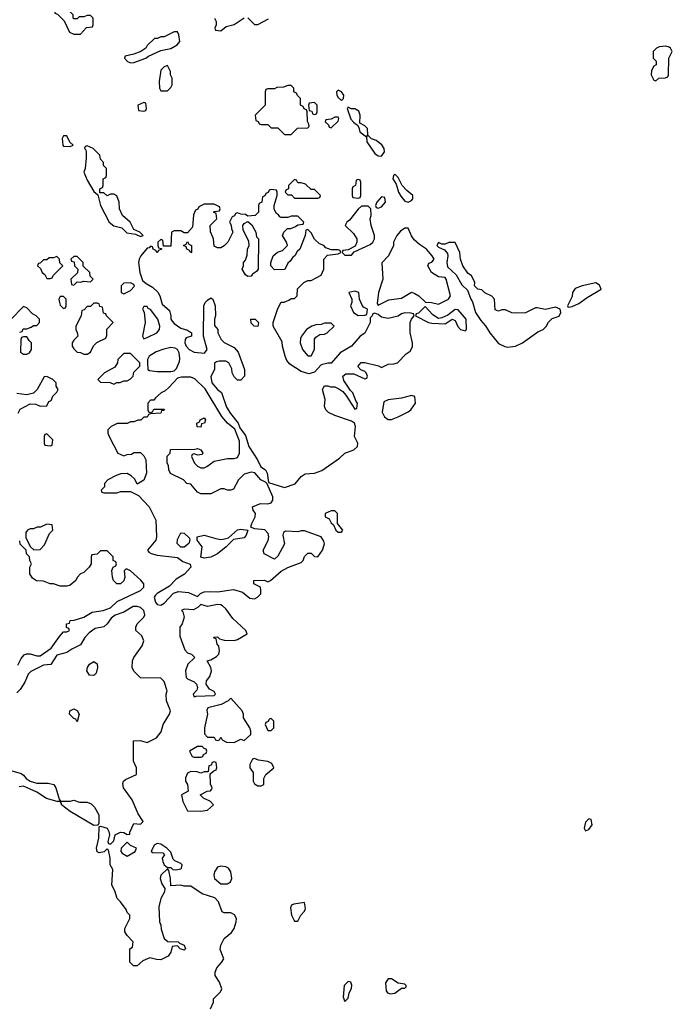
# Model space of a CAD drawing. Header units: inches. Extents: x 2601682 to 2755810, y 449311 to 584050.
# Tile 136 of 256: x 2661487 to 2665388, y 491458 to 497340. Entities that reach past the tile are written whole.
import ezdxf

# ---------------------------------------------------------------- set-up
doc = ezdxf.new("R2010")
doc.units = ezdxf.units.IN
doc.header["$MEASUREMENT"] = 0
doc.layers.add('C6469', color=7, linetype='Continuous')

msp = doc.modelspace()

# ---------------------------------------------------------------- linework, layer by layer
at = {"layer": 'C6469', "color": 2, "elevation": 18}
for points in [[(2661770, 497446), (2661730, 497446), (2661694, 497410), (2661698, 497378), (2661712.7, 497372.7), (2661752.7, 497332.7), (2661785.4, 497265.4), (2661810, 497254), (2661850, 497254), (2661887.3, 497292.7), (2661922, 497298), (2661926, 497310), (2661926, 497350), (2661910, 497366), (2661890, 497366), (2661870, 497358), (2661843.6, 497356.4), (2661830, 497346), (2661810, 497346), (2661806, 497350), (2661806, 497370), (2661786, 497390), (2661786, 497410)], [(2662430, 497268), (2662410, 497268), (2662350, 497238), (2662330, 497238), (2662311.6, 497228.4), (2662292.7, 497227.3), (2662250, 497186), (2662242, 497170), (2662210.8, 497149.2), (2662170, 497134), (2662118, 497122), (2662114, 497110), (2662132, 497090), (2662150, 497082.8), (2662170, 497084), (2662242, 497110), (2662258, 497122), (2662330, 497156), (2662391.3, 497168.7), (2662429, 497190), (2662445.2, 497210), (2662439, 497250)], [(2665350, 497182), (2665310, 497178), (2665294, 497170), (2665274, 497150), (2665274, 497110), (2665291.6, 497091.6), (2665292, 497070), (2665278, 497062), (2665263.6, 497036.4), (2665262, 497010), (2665278, 496978), (2665290, 496974), (2665308.4, 496991.6), (2665347.3, 496992.7), (2665362, 496998), (2665366, 497010), (2665368, 497110), (2665388, 497150), (2665378, 497170), (2665370, 497175.3)], [(2662370, 497066), (2662350, 497058), (2662330, 497038), (2662321, 496970), (2662322, 496930), (2662330, 496914), (2662370, 496914), (2662390, 496934), (2662398, 496950), (2662398, 496990), (2662388, 497010), (2662388, 497030)], [(2663110, 496946), (2663090, 496946), (2663063.6, 496936.4), (2663024.7, 496935.3), (2663010, 496926), (2662970, 496926), (2662958, 496922), (2662954, 496910), (2662954, 496830), (2662894, 496770), (2662898, 496738), (2662912.7, 496732.7), (2662918, 496718), (2662930, 496714), (2662970, 496714), (2662990, 496694), (2663030, 496694), (2663070, 496654), (2663110, 496654), (2663148.4, 496691.6), (2663210, 496694), (2663218, 496702), (2663216.4, 496716.4), (2663207.3, 496732.7), (2663206, 496790), (2663202, 496802), (2663187.3, 496807.3), (2663182, 496822), (2663166, 496830), (2663166, 496870), (2663147.3, 496887.3), (2663142, 496902), (2663126, 496910), (2663126, 496930)], [(2663390, 496919), (2663381, 496910), (2663382, 496890), (2663390, 496876), (2663410, 496858), (2663422, 496870), (2663424, 496890), (2663410, 496908.7)], [(2662230, 496846), (2662194, 496830), (2662198, 496798), (2662230, 496794), (2662242, 496798), (2662246, 496810), (2662242, 496842)], [(2663250, 496846), (2663218, 496842), (2663214, 496830), (2663218, 496798), (2663232.7, 496792.7), (2663238, 496778), (2663250, 496774), (2663262, 496778), (2663266, 496790), (2663266, 496830)], [(2663450, 496818), (2663444.7, 496810), (2663466.4, 496746.4), (2663484.9, 496724.9), (2663506, 496710), (2663515.3, 496695.3), (2663521, 496670), (2663559.8, 496639.8), (2663562, 496610), (2663610, 496541), (2663630, 496526.8), (2663650, 496524.7), (2663668.7, 496550), (2663665.2, 496570), (2663651.7, 496591.7), (2663618.7, 496618.7), (2663589.2, 496629.2), (2663570, 496648), (2663562, 496642), (2663568, 496652), (2663565.2, 496690), (2663550, 496705.2), (2663520.9, 496720.9), (2663522.9, 496770), (2663514.3, 496794.3), (2663490, 496806.6), (2663468.4, 496808.4)], [(2663390, 496758), (2663370, 496758), (2663350, 496746), (2663318, 496742), (2663314, 496730), (2663332.7, 496712.7), (2663338, 496698), (2663350, 496694), (2663390, 496734), (2663395.3, 496750)], [(2661770, 496646), (2661750, 496646), (2661742, 496630), (2661744.7, 496590), (2661750, 496584.7), (2661790, 496582), (2661806, 496590), (2661788, 496608)], [(2661890, 496586), (2661878, 496582), (2661874, 496570), (2661882, 496562), (2661884.7, 496550), (2661885.4, 496514.6), (2661878, 496450), (2661871.3, 496430), (2661890, 496382), (2661930, 496314), (2661954, 496294), (2661971, 496230), (2662022, 496130), (2662050, 496107.7), (2662097.3, 496097.3), (2662127.1, 496067.1), (2662179.6, 496059.6), (2662210, 496044.7), (2662226, 496050), (2662206, 496070), (2662170, 496086), (2662148, 496130), (2662102, 496170), (2662084, 496210), (2662082, 496250), (2662068.4, 496288.4), (2662050, 496298), (2662030, 496298), (2662010, 496288), (2661990, 496306), (2661966, 496306), (2661966, 496330), (2661982, 496338), (2661986, 496350), (2661986, 496390), (2662002, 496398), (2662006, 496410), (2662006, 496450), (2661988.4, 496468.4), (2661987.3, 496487.3), (2661970, 496506), (2661966, 496530), (2661926, 496570)], [(2663730, 496418), (2663722, 496410), (2663718, 496390), (2663737.3, 496357.3), (2663750.8, 496310), (2663765.5, 496285.5), (2663790, 496256.3), (2663810, 496250.6), (2663830, 496260.7), (2663837, 496270), (2663837.2, 496290), (2663800.5, 496320.5), (2663774, 496350), (2663750, 496398)], [(2663130, 496386), (2663094, 496350), (2663094, 496330), (2663078, 496322), (2663074, 496310), (2663090, 496294), (2663112.7, 496292.7), (2663130, 496274), (2663270, 496274), (2663282, 496278), (2663286, 496290), (2663250, 496326), (2663230, 496326), (2663196.4, 496356.4), (2663170, 496366), (2663150, 496366), (2663142, 496382)], [(2663510, 496386), (2663498, 496382), (2663494, 496350), (2663478, 496342), (2663474, 496330), (2663474, 496290), (2663478, 496278), (2663510, 496274), (2663522, 496278), (2663526, 496290), (2663526, 496370), (2663522, 496382)], [(2662990, 496326), (2662978, 496322), (2662972.7, 496307.3), (2662958, 496302), (2662952.7, 496287.3), (2662938, 496282), (2662934, 496250), (2662918, 496242), (2662914, 496230), (2662914, 496190), (2662894, 496170), (2662850, 496166), (2662836.4, 496176.4), (2662810, 496178), (2662790, 496186), (2662778, 496182), (2662772, 496168), (2662758, 496162), (2662742, 496130), (2662751.6, 496111.6), (2662752.7, 496092.7), (2662762, 496070), (2662732, 496010), (2662710, 495988), (2662690, 495978), (2662670, 495978), (2662650, 495986), (2662646, 496030), (2662627.3, 496072.7), (2662626, 496110), (2662666, 496150), (2662662, 496182), (2662646, 496190), (2662650, 496194), (2662682, 496198), (2662686, 496210), (2662682, 496222), (2662650, 496238), (2662590, 496238), (2662558, 496222), (2662552, 496208), (2662538, 496202), (2662525.4, 496174.6), (2662519.6, 496100.4), (2662490, 496066), (2662470, 496066), (2662450, 496078), (2662410, 496078), (2662394, 496070), (2662390, 495986), (2662346, 495986), (2662342, 496022), (2662330, 496026), (2662314, 496010), (2662314, 495990), (2662318, 495978), (2662334, 495974), (2662334, 495970), (2662318, 495962), (2662310, 495948), (2662302, 495962), (2662286, 495970), (2662282, 495982), (2662270, 495986), (2662262, 495978), (2662250, 495975.3), (2662210.8, 495930), (2662200.7, 495910), (2662197.3, 495890), (2662205.5, 495830), (2662221.6, 495781.6), (2662243.4, 495763.4), (2662282, 495742), (2662312.3, 495712.3), (2662324.9, 495690), (2662339.9, 495639.9), (2662382, 495602), (2662390.8, 495570), (2662391, 495550), (2662398, 495538), (2662410, 495524.7), (2662450, 495498), (2662490, 495484.7), (2662514, 495470), (2662514, 495450), (2662481.4, 495438.6), (2662476, 495430), (2662474, 495410), (2662482, 495390), (2662500.5, 495370), (2662530, 495353), (2662592.9, 495347.1), (2662608.7, 495370), (2662586, 495450), (2662588.7, 495630), (2662595.3, 495650), (2662610, 495664.7), (2662630, 495678), (2662642, 495670), (2662656, 495630), (2662658, 495570), (2662652, 495550), (2662652.7, 495512.7), (2662672, 495490), (2662672, 495470), (2662692, 495430), (2662710, 495412), (2662770, 495381), (2662793.2, 495353.2), (2662831.3, 495250), (2662832, 495210), (2662810, 495186), (2662790, 495186), (2662770, 495206), (2662758, 495230), (2662754.6, 495254.6), (2662738, 495290), (2662720.4, 495300.4), (2662679.6, 495300.4), (2662663.6, 495296.4), (2662652.7, 495287.3), (2662651.3, 495250), (2662630.7, 495209.3), (2662636.3, 495170), (2662670, 495130.8), (2662693.2, 495113.2), (2662724.2, 495024.2), (2662747, 494987), (2662794, 494930), (2662802.5, 494902.5), (2662836.7, 494856.7), (2662857, 494790), (2662908.4, 494710), (2662927.7, 494667.7), (2662957.3, 494650), (2662965.5, 494630), (2662974.4, 494574.4), (2663070, 494546), (2663133.3, 494566.7), (2663170, 494611.3), (2663192.7, 494627.3), (2663250, 494631.6), (2663293.5, 494646.5), (2663398.6, 494721.4), (2663430, 494750.5), (2663484, 494770), (2663506.6, 494790), (2663509.2, 494810), (2663489.4, 494850), (2663494, 494910), (2663489, 494929), (2663470, 494942), (2663370, 494975.3), (2663334, 494994), (2663318, 495010), (2663308.7, 495030), (2663314, 495070), (2663298, 495130), (2663300.4, 495139.6), (2663308.4, 495151.6), (2663328.4, 495151.6), (2663346, 495146), (2663370, 495146), (2663395.3, 495135.3), (2663418.8, 495118.8), (2663436.9, 495096.9), (2663490, 495014), (2663502, 495018), (2663506, 495050), (2663498, 495058), (2663478, 495110), (2663464, 495124), (2663424.7, 495184.7), (2663418, 495210), (2663436.4, 495223.6), (2663483.6, 495223.6), (2663550, 495194), (2663562, 495198), (2663566, 495210), (2663558, 495230), (2663550, 495238), (2663527.3, 495247.3), (2663508.4, 495268.4), (2663528.9, 495291.1), (2663550, 495291.3), (2663631.1, 495271.1), (2663650, 495262), (2663690, 495282), (2663723.6, 495283.6), (2663746, 495290), (2663796.4, 495343.6), (2663820.4, 495359.6), (2663834.6, 495385.4), (2663835.3, 495410), (2663822, 495470), (2663822, 495530), (2663828.4, 495551.6), (2663846, 495570), (2663842, 495582), (2663827.3, 495587.3), (2663790, 495588), (2663770, 495582), (2663750, 495568.7), (2663690, 495554), (2663650, 495562), (2663630, 495578), (2663610, 495586), (2663598, 495582), (2663594, 495570), (2663582, 495558), (2663582, 495530), (2663550, 495468), (2663522, 495450), (2663470.9, 495389.1), (2663402, 495350), (2663350, 495288), (2663330, 495288), (2663290, 495278), (2663250, 495234), (2663216.3, 495223.7), (2663170, 495237.2), (2663101.5, 495281.5), (2663084.1, 495304.1), (2663073.2, 495330), (2663058, 495390), (2663056.4, 495416.4), (2663002, 495510), (2663002, 495530), (2663030, 495614), (2663050, 495652), (2663067.3, 495652.7), (2663096.4, 495663.6), (2663110, 495674), (2663130, 495674), (2663146, 495690), (2663148.4, 495731.6), (2663186, 495770), (2663210, 495782), (2663230, 495782), (2663290, 495814), (2663306, 495850), (2663306, 495910), (2663327.3, 495932.7), (2663390, 495942), (2663406, 495950), (2663402, 495962), (2663390, 495966), (2663350, 495966), (2663318, 495978), (2663306, 495990), (2663280.2, 496000.2), (2663248.9, 496028.9), (2663230, 496066), (2663210, 496086), (2663198, 496082), (2663194, 496050), (2663162, 495970), (2663145.4, 495954.6), (2663132, 495930), (2663119.6, 495920.4), (2663103.6, 495896.4), (2663090, 495886), (2663072.7, 495847.3), (2663010, 495846), (2662988, 495870), (2662988.7, 495890), (2663002, 495930), (2663029, 495951), (2663058, 495962), (2663088, 495990), (2663082, 496010), (2663058, 496050), (2663066, 496070), (2663088.4, 496091.6), (2663107.3, 496092.7), (2663136.4, 496103.6), (2663150, 496114), (2663182, 496118), (2663186, 496130), (2663150, 496166), (2663110, 496166), (2663090, 496158), (2663050, 496158), (2663042, 496162), (2663034.6, 496174.6), (2663022, 496182), (2663008, 496208), (2663008, 496230), (2663026, 496290), (2663026, 496310), (2663022, 496322)], [(2663650, 496282), (2663622, 496250), (2663614, 496230), (2663618, 496218), (2663630, 496214), (2663650, 496222), (2663674, 496250), (2663670, 496278)], [(2663570, 496226), (2663530, 496226), (2663510, 496208), (2663458, 496142), (2663442, 496130), (2663432, 496110), (2663482, 496062), (2663502, 496030), (2663502, 496010), (2663492.7, 495987.3), (2663450, 495966), (2663418, 495962), (2663414, 495950), (2663430, 495934), (2663470, 495934), (2663487.3, 495952.7), (2663583.1, 495996.9), (2663598, 496010), (2663608.7, 496030), (2663608.7, 496050), (2663588.7, 496110), (2663582, 496150), (2663588, 496170), (2663586, 496210)], [(2662850, 495806), (2662836.4, 495816.4), (2662818, 495850), (2662826, 495870), (2662826, 495890), (2662836.4, 495903.6), (2662847.3, 495932.7), (2662848, 495970), (2662858, 495990), (2662856.4, 496016.4), (2662823.1, 496083.1), (2662822, 496110), (2662830, 496122), (2662850, 496134), (2662875.3, 496115.3), (2662898, 496070), (2662903.6, 496043.6), (2662914, 496030), (2662912, 495850), (2662903.6, 495836.4), (2662879.6, 495820.4), (2662870, 495808)], [(2663810, 496095.3), (2663790, 496095.3), (2663762.8, 496077.2), (2663742, 496050), (2663722, 496010), (2663722, 495990), (2663691.6, 495928.4), (2663652.7, 495887.3), (2663658, 495790), (2663631.3, 495710), (2663624.7, 495644.7), (2663630, 495634), (2663693.6, 495666.4), (2663770, 495676), (2663830, 495711.3), (2663850, 495704.7), (2663872, 495690), (2663912.7, 495652.7), (2663948.7, 495651.3), (2663990, 495641), (2664050, 495671), (2664062.7, 495690), (2664037.2, 495790), (2664030, 495799), (2663990, 495804), (2663949.6, 495829.6), (2663926.6, 495870), (2663933.6, 495886.4), (2663950, 495891.3), (2663964, 495910), (2663952.7, 495930), (2663919.3, 495970), (2663877.6, 495997.6), (2663845.8, 496025.8), (2663829.5, 496049.5)], [(2662510, 495948), (2662502, 495962), (2662486, 495970), (2662482, 495982), (2662466, 495990), (2662482, 495998), (2662490, 496014), (2662498, 495998), (2662514, 495990), (2662514, 495950)], [(2664051.6, 496008.4), (2664030, 495998), (2664010, 495998), (2663990, 496008), (2663981, 495990), (2663990, 495981), (2664026, 495966), (2664043.5, 495943.5), (2664047.3, 495930), (2664040.7, 495890), (2664044, 495864), (2664096.3, 495816.3), (2664130, 495756), (2664164, 495724), (2664182.8, 495670), (2664193.7, 495653.7), (2664210.8, 495590), (2664242.6, 495542.6), (2664272, 495512), (2664297.1, 495470), (2664350, 495406.4), (2664387.1, 495387.1), (2664403.4, 495383.4), (2664450, 495388.8), (2664492.7, 495410), (2664583.9, 495476.1), (2664616, 495490), (2664633.7, 495506.3), (2664647.9, 495532.1), (2664670, 495554.8), (2664711.9, 495568.1), (2664722, 495590), (2664718, 495610), (2664690, 495622), (2664630, 495609.3), (2664581, 495619), (2664570, 495618), (2664511.1, 495588.9), (2664450, 495586), (2664428.4, 495588.4), (2664390, 495606), (2664370, 495606), (2664350, 495598), (2664330, 495606), (2664326, 495670), (2664308.4, 495688.4), (2664268.4, 495708.4), (2664250, 495726), (2664226, 495730), (2664206, 495750), (2664208, 495770), (2664196.4, 495796.4), (2664188, 495810), (2664165.2, 495825.2), (2664135.3, 495870), (2664122, 495910), (2664118, 495950), (2664090, 496008)], [(2661710, 495926), (2661690, 495918), (2661663.6, 495916.4), (2661650, 495906), (2661630, 495906), (2661612.7, 495887.3), (2661598, 495882), (2661594, 495870), (2661612.7, 495852.7), (2661622, 495830), (2661638, 495818), (2661650, 495794), (2661670, 495794), (2661682, 495798), (2661687.3, 495812.7), (2661746, 495870), (2661727.3, 495887.3), (2661726, 495910)], [(2661830, 495926), (2661810, 495926), (2661794, 495910), (2661798, 495898), (2661812.7, 495892.7), (2661814, 495870), (2661834, 495850), (2661832.7, 495827.3), (2661794, 495790), (2661798, 495758), (2661810, 495754), (2661830, 495774), (2661850, 495772), (2661870, 495778), (2661910, 495774), (2661926, 495790), (2661908.4, 495808.4), (2661906, 495830), (2661867.3, 495867.3), (2661866, 495890)], [(2662150, 495768), (2662110, 495766), (2662094, 495750), (2662094, 495710), (2662110, 495702), (2662150, 495722), (2662172.9, 495747.1), (2662170, 495758)], [(2663490, 495719), (2663454, 495710), (2663472, 495670), (2663472, 495650), (2663464.7, 495630), (2663482, 495590), (2663510, 495572), (2663550, 495574), (2663562, 495578), (2663566, 495610), (2663543.1, 495623.1), (2663534.6, 495634.6), (2663518, 495670), (2663514, 495710)], [(2664930, 495768), (2664850, 495749), (2664806.4, 495733.6), (2664792, 495710), (2664790, 495686), (2664762, 495630), (2664763.6, 495623.6), (2664770, 495622), (2664790, 495626.8), (2664830, 495644), (2664879.1, 495680.9), (2664962, 495730), (2664953.6, 495753.6)], [(2661750, 495686), (2661730, 495686), (2661722, 495670), (2661724.7, 495650), (2661730, 495634), (2661750, 495614), (2661762, 495618), (2661766, 495630), (2661766, 495670)], [(2661950, 495646), (2661930, 495646), (2661910, 495626), (2661890, 495626), (2661872.7, 495607.3), (2661858, 495602), (2661854, 495570), (2661822, 495510), (2661822, 495490), (2661831.6, 495471.6), (2661834, 495450), (2661810, 495426), (2661802, 495410), (2661802, 495390), (2661810, 495374), (2661830, 495354), (2661851.6, 495351.6), (2661870, 495342), (2661890, 495342), (2661910, 495354), (2661928.7, 495391.3), (2661948.9, 495411.1), (2662002, 495438), (2662007.3, 495452.7), (2662008.4, 495491.6), (2662046, 495530), (2662006, 495570), (2662002, 495582), (2661987.3, 495587.3), (2661982, 495622), (2661967.3, 495627.3), (2661962, 495642)], [(2662250, 495626), (2662230, 495626), (2662222, 495610), (2662232, 495592), (2662238, 495530), (2662222, 495450), (2662230, 495434), (2662250, 495442), (2662308, 495470), (2662322, 495490), (2662325.2, 495510), (2662312.7, 495550), (2662270, 495608), (2662255.3, 495615.3)], [(2663910, 495626), (2663870, 495586), (2663858, 495582), (2663854, 495570), (2663930, 495531.3), (2663950, 495526), (2664030, 495522), (2664071.6, 495551.6), (2664090, 495542), (2664106.4, 495506.4), (2664122, 495490), (2664150, 495482), (2664158, 495490), (2664155.3, 495550), (2664107.3, 495607.3), (2664090, 495608), (2664045.4, 495574.6), (2664010, 495558), (2663990, 495555.3), (2663957.2, 495577.2)], [(2662910, 495508), (2662888.4, 495508.4), (2662870, 495526), (2662868.7, 495551.3), (2662894, 495550), (2662914, 495530)], [(2663350, 495526), (2663310, 495526), (2663290, 495518), (2663256.4, 495516.4), (2663234, 495510), (2663202, 495490), (2663172, 495450), (2663165.4, 495434.6), (2663164.7, 495410), (2663178, 495370), (2663210, 495332), (2663230, 495332), (2663248.7, 495370), (2663248.4, 495431.6), (2663256.4, 495443.6), (2663280.4, 495459.6), (2663310, 495462), (2663326, 495470), (2663366, 495510)], [(2661530, 495446), (2661510, 495446), (2661498, 495442), (2661494, 495430), (2661492.7, 495352.7), (2661510, 495342), (2661530, 495342), (2661546, 495350), (2661558, 495370), (2661558, 495410), (2661543.1, 495423.1)], [(2662390, 495380.7), (2662348.2, 495371.8), (2662303.4, 495356.6), (2662262, 495330), (2662252, 495310), (2662252, 495290), (2662254, 495250), (2662263.6, 495243.6), (2662310, 495238), (2662390, 495238), (2662410, 495242), (2662424, 495256), (2662442, 495298), (2662444.1, 495315.9), (2662440.7, 495350), (2662430, 495369.2), (2662417.6, 495377.6)], [(2662150, 495346), (2662110, 495346), (2662074, 495310), (2662072, 495290), (2662056.9, 495263.1), (2661994, 495230), (2661954, 495190), (2661970, 495174), (2662027.3, 495172.7), (2662050, 495162), (2662068.4, 495171.6), (2662087.3, 495172.7), (2662110, 495182), (2662130, 495182), (2662148.4, 495191.6), (2662166, 495210), (2662170, 495234), (2662206, 495270), (2662206, 495290)], [(2662455.3, 495204.7), (2662430, 495198), (2662378, 495142), (2662356.8, 495123.2), (2662332, 495110), (2662299.6, 495080.4), (2662290, 495066), (2662270, 495066), (2662254, 495050), (2662254, 495010), (2662258, 494998), (2662270, 494994), (2662282, 494998), (2662290, 495014), (2662350, 495014), (2662352, 495010), (2662346, 495006), (2662334, 495006), (2662330.9, 494989.1), (2662270, 494986), (2662258, 494982), (2662250, 494966), (2662230, 494966), (2662211.6, 494948.4), (2662192.7, 494947.3), (2662170, 494938), (2662150, 494938), (2662130, 494928), (2662070, 494928), (2662034, 494910), (2662014, 494890), (2662014, 494870), (2662022, 494850), (2662074, 494750), (2662110, 494734), (2662130, 494742), (2662156.4, 494743.6), (2662170, 494754), (2662210, 494754), (2662230, 494734), (2662242, 494710), (2662244.7, 494630), (2662230, 494588), (2662190, 494566), (2662174.6, 494594.6), (2662154.6, 494614.6), (2662130, 494628), (2662092.7, 494627.3), (2662063.6, 494616.4), (2662014, 494590), (2661994, 494570), (2661994, 494550), (2661974, 494530), (2661978, 494518), (2661990, 494514), (2662070, 494514), (2662090, 494522), (2662150, 494522), (2662196.9, 494496.9), (2662262, 494430), (2662302, 494350), (2662304.7, 494250), (2662301, 494230), (2662252, 494170), (2662259.6, 494159.6), (2662274, 494150), (2662310, 494141), (2662430, 494126), (2662463.1, 494103.1), (2662506.4, 494086.4), (2662510.7, 494070), (2662471.8, 494028.2), (2662422.8, 493997.2), (2662383.4, 493956.6), (2662308.4, 493911.6), (2662298.5, 493901.5), (2662290.8, 493890), (2662299.8, 493859.8), (2662310, 493846), (2662330, 493842.8), (2662350, 493854), (2662407, 493913), (2662436.5, 493923.5), (2662497.3, 493917.3), (2662550, 493894), (2662567.3, 493912.7), (2662590, 493922), (2662630, 493924.7), (2662670, 493921), (2662764.7, 493935.3), (2662819.3, 493919.3), (2662863.5, 493883.5), (2662890, 493881), (2662908, 493890), (2662928, 493910), (2662928, 493930), (2662926, 493950), (2662886, 493970), (2662886, 493990), (2662950, 493992), (2662970, 493982), (2662986, 493990), (2663050, 494046), (2663090, 494066.8), (2663170, 494098), (2663182, 494110), (2663190, 494132), (2663210, 494152), (2663230, 494152), (2663250, 494132), (2663270, 494131.3), (2663297.2, 494170), (2663308.9, 494208.9), (2663304.7, 494224.7), (2663288.7, 494250), (2663190, 494286.6), (2663170, 494286.6), (2663150, 494279.5), (2663076, 494284), (2663064.5, 494275.5), (2663059.8, 494260.2), (2663070, 494208), (2663030, 494135.3), (2663010, 494118), (2662948.9, 494148.9), (2662942, 494170), (2662972.3, 494227.7), (2662976, 494250), (2662973.2, 494270), (2662951.8, 494291.8), (2662890, 494298), (2662868.9, 494308.9), (2662874, 494330), (2662894.5, 494370), (2662897.2, 494390), (2662882, 494410), (2662878, 494430), (2662926, 494450), (2662970, 494448), (2662990, 494453.4), (2663000.5, 494470), (2662999.7, 494490), (2662967.2, 494567.2), (2662957.5, 494577.5), (2662929.2, 494590), (2662892.9, 494632.9), (2662870, 494637.2), (2662830, 494624), (2662796, 494590), (2662765.4, 494534.6), (2662750, 494528.7), (2662730, 494528.7), (2662710, 494538), (2662690, 494538), (2662630, 494508), (2662570, 494508), (2662550, 494518), (2662510, 494566), (2662486, 494570), (2662466, 494590), (2662388.9, 494628.9), (2662378, 494650), (2662376.4, 494676.4), (2662368, 494690), (2662368.4, 494731.6), (2662386, 494750), (2662388.4, 494771.6), (2662534, 494774), (2662550, 494778), (2662570.9, 494770.9), (2662582, 494750), (2662578, 494742), (2662550, 494738), (2662530, 494746), (2662518, 494742), (2662514, 494730), (2662532, 494690), (2662550, 494672), (2662570, 494662), (2662590, 494662), (2662606, 494670), (2662650, 494702), (2662730, 494718), (2662770, 494718.8), (2662790, 494724.7), (2662800.9, 494750), (2662801.3, 494821.3), (2662772.9, 494892.9), (2662729.7, 494929.7), (2662696.2, 494970), (2662595.2, 495135.2), (2662534.3, 495194.3), (2662510, 495204.5)], [(2663830, 495095.3), (2663770, 495079.3), (2663690, 495069), (2663663.5, 495056.5), (2663654.4, 494994.4), (2663666.8, 494966.8), (2663690, 494951), (2663710, 494950.7), (2663750, 494967.7), (2663810, 494997.3), (2663825.2, 495010), (2663853.2, 495050), (2663848.7, 495088.7)], [(2662570, 494906), (2662547.3, 494907.3), (2662546, 494930), (2662562, 494938), (2662566, 494950), (2662590, 494962), (2662598, 494950), (2662591.3, 494930), (2662574, 494926)], [(2661650, 494866), (2661638, 494862), (2661634, 494850), (2661634, 494810), (2661638, 494798), (2661670, 494794), (2661682, 494798), (2661686, 494830)], [(2663370, 494406), (2663350, 494406), (2663314, 494390), (2663314, 494370), (2663338, 494358), (2663350, 494334), (2663362, 494322), (2663376, 494290), (2663390, 494278.8), (2663410, 494278), (2663419, 494290), (2663386, 494330), (2663386, 494390)], [(2661650, 494326), (2661611.6, 494308.4), (2661592.7, 494307.3), (2661570, 494298), (2661550, 494298), (2661534, 494290), (2661523.6, 494276.4), (2661523.6, 494243.6), (2661551.6, 494191.6), (2661572.7, 494172.7), (2661610, 494174), (2661636.4, 494203.6), (2661666, 494270), (2661686, 494290), (2661682, 494322)], [(2662450, 494188.7), (2662428.7, 494210), (2662430, 494234), (2662450, 494274), (2662470, 494272), (2662502, 494242), (2662504.7, 494230), (2662498, 494210), (2662470, 494189.2)], [(2662590, 494122.9), (2662569.3, 494129.3), (2662577.2, 494190), (2662548, 494230), (2662549.1, 494250.9), (2662590, 494261), (2662660.3, 494240.3), (2662690, 494234), (2662704.4, 494235.6), (2662736.2, 494243.8), (2662790, 494293), (2662810, 494297.1), (2662851.1, 494291.1), (2662840.5, 494259.5), (2662830, 494245.2), (2662764.9, 494235.1), (2662722, 494190), (2662670.2, 494149.8), (2662630, 494129.7)], [(2662570, 493846), (2662554, 493830), (2662526, 493814), (2662470, 493818), (2662454, 493810), (2662462, 493802), (2662471, 493770), (2662458, 493730), (2662444.7, 493710), (2662443.6, 493656.4), (2662474.4, 493574.4), (2662490, 493558), (2662514, 493550), (2662534, 493530), (2662492, 493490), (2662478, 493450), (2662482, 493410), (2662490, 493402), (2662530, 493384.7), (2662544.7, 493370), (2662551.1, 493351.1), (2662545.4, 493334.6), (2662524.7, 493310), (2662530, 493294), (2662542, 493298), (2662650, 493302), (2662658, 493310), (2662650, 493326), (2662621.2, 493341.2), (2662602, 493370), (2662604, 493390), (2662623.2, 493416.8), (2662634, 493450), (2662629.2, 493469.2), (2662608, 493510), (2662630, 493516), (2662664.1, 493535.9), (2662677.2, 493550), (2662681.2, 493570), (2662677.2, 493597.2), (2662668, 493610), (2662662, 493642), (2662650, 493646), (2662648, 493652), (2662670, 493654), (2662682, 493642), (2662710, 493634), (2662770, 493632), (2662790, 493638), (2662846, 493670), (2662838, 493690), (2662762, 493762), (2662720.2, 493820.2), (2662698.6, 493838.6), (2662690, 493844), (2662670, 493845.2), (2662610, 493834)], [(2661930, 493421.2), (2661904.8, 493424.8), (2661889.2, 493450), (2661893.2, 493470), (2661905.2, 493490), (2661930, 493506), (2661950, 493491.3), (2661953.4, 493470), (2661944.5, 493435.5)], [(2662750, 493286), (2662734, 493270), (2662691.6, 493248.4), (2662611.3, 493228.7), (2662606, 493214), (2662610.8, 493190), (2662591.3, 493110), (2662592.7, 493072.7), (2662610, 493054), (2662650, 493054), (2662658, 493038), (2662670, 493034), (2662682, 493038), (2662690, 493054), (2662698, 493038), (2662723.6, 493023.6), (2662770, 493022), (2662810, 493042), (2662830, 493034), (2662868, 493070), (2662868, 493090), (2662862, 493110), (2662826, 493170), (2662826, 493190), (2662818, 493210)], [(2661830, 493146), (2661822, 493162), (2661810, 493166), (2661786, 493190), (2661788, 493210), (2661810, 493222), (2661830, 493212), (2661842, 493190)], [(2662990, 493166), (2662978, 493162), (2662972.7, 493147.3), (2662958, 493142), (2662954, 493130), (2662970, 493094), (2662990, 493094), (2663006, 493110), (2663006, 493150)], [(2662578, 492998), (2662550, 492998), (2662502, 492970), (2662518, 492938), (2662530, 492934), (2662570, 492934), (2662582, 492938), (2662586, 492950), (2662602, 492958), (2662606, 492970), (2662602, 492982), (2662590, 492986)], [(2662650, 492906), (2662638, 492902), (2662632.7, 492887.3), (2662618, 492882), (2662614, 492846), (2662590, 492846), (2662570, 492838), (2662547.3, 492847.3), (2662510, 492848), (2662490, 492838), (2662478, 492810), (2662478, 492790), (2662491.3, 492770), (2662494, 492730), (2662454, 492710), (2662462, 492670), (2662490, 492614), (2662570, 492612), (2662610, 492618), (2662646, 492650), (2662628.4, 492668.4), (2662586, 492690), (2662566, 492710), (2662608.4, 492731.6), (2662627.3, 492732.7), (2662636.4, 492743.6), (2662638, 492750), (2662627.3, 492772.7), (2662626, 492834), (2662647.3, 492852.7), (2662662, 492858), (2662666, 492870), (2662662, 492902)], [(2662890, 492926), (2662878, 492922), (2662862, 492890), (2662862, 492870), (2662882, 492842), (2662882, 492790), (2662890, 492774), (2662910, 492762), (2662930, 492762), (2662946, 492770), (2662947.3, 492807.3), (2662958, 492830), (2663006, 492870), (2662995.3, 492895.3), (2662970, 492908), (2662915.3, 492915.3)], [(2664890, 492566), (2664870, 492546), (2664862, 492510), (2664870, 492494), (2664890, 492502), (2664908, 492530), (2664902, 492562)], [(2662130, 492426), (2662094, 492390), (2662092, 492370), (2662099.6, 492359.6), (2662130, 492342), (2662178, 492370), (2662186, 492390), (2662150, 492406)], [(2662310, 492418), (2662291.6, 492408.4), (2662274, 492370), (2662283.6, 492363.6), (2662342, 492362), (2662352, 492350), (2662338, 492330), (2662342, 492310), (2662351.6, 492291.6), (2662370, 492274), (2662390, 492274), (2662403.6, 492263.6), (2662421, 492261), (2662450, 492266.8), (2662455.3, 492270), (2662459, 492290), (2662450, 492299), (2662414, 492314), (2662404, 492324), (2662390, 492366), (2662366, 492390), (2662330, 492415.3)], [(2662690, 492282.7), (2662670, 492277.2), (2662650.8, 492250), (2662646.8, 492230), (2662651, 492210), (2662690, 492178), (2662730, 492178), (2662748, 492190), (2662755.3, 492210), (2662748.7, 492250), (2662735.3, 492270), (2662718.6, 492278.6)], [(2663190, 492066), (2663124.9, 492055.1), (2663112, 492050), (2663105.4, 492034.6), (2663112, 491990), (2663130, 491954), (2663150, 491954), (2663168, 491990), (2663190, 492014), (2663195.3, 492030)], [(2663450, 491593.2), (2663426.8, 491570), (2663421, 491501), (2663430, 491474), (2663450, 491494), (2663456.5, 491523.5), (2663470, 491554), (2663472.9, 491572.9), (2663466, 491590)], [(2663710, 491609.2), (2663690, 491609), (2663674, 491586), (2663678, 491538), (2663686.4, 491526.4), (2663700.7, 491520.7), (2663730, 491524), (2663770, 491554), (2663790, 491554), (2663798, 491562), (2663798, 491570), (2663790, 491578), (2663750, 491584)]]:
    msp.add_lwpolyline(points, close=True, dxfattribs=at)
for points in [[(2662652, 497350), (2662662, 497330), (2662662, 497310), (2662654, 497290), (2662658, 497278), (2662690, 497274), (2662721.2, 497298.8), (2662770, 497311), (2662830, 497350.8)], [(2662850.6, 497350.6), (2662890, 497312), (2662910, 497312), (2662975.3, 497344.7)], [(2661487.3, 495472.7), (2661502, 495478), (2661507.3, 495492.7), (2661530, 495494), (2661556.4, 495503.6), (2661570, 495514), (2661590, 495514), (2661606, 495530), (2661606, 495550), (2661586, 495570), (2661563.1, 495583.1), (2661530, 495618), (2661510, 495626), (2661432.7, 495547.3)], [(2661478, 494990), (2661490, 495014), (2661550, 495044.7), (2661583.6, 495043.6), (2661610, 495032), (2661650, 495034), (2661662, 495058), (2661674.6, 495065.4), (2661686, 495090), (2661710, 495114), (2661718, 495130), (2661706, 495150), (2661706, 495170), (2661686, 495190), (2661650, 495208), (2661632.7, 495207.3), (2661592, 495130), (2661570, 495108), (2661530, 495098), (2661470, 495106)], [(2661477.2, 493482.8), (2661496.5, 493523.5), (2661514, 493546), (2661528.7, 493551.3), (2661549.2, 493550.8), (2661590, 493539.1), (2661610, 493539.1), (2661674.9, 493585.1), (2661724.5, 493655.5), (2661750, 493682), (2661770, 493682), (2661786, 493690), (2661782, 493702), (2661768, 493708), (2661768, 493730), (2661786, 493734), (2661789.1, 493750.9), (2661812.7, 493752.7), (2661870, 493771.3), (2661920.2, 493799.8), (2661986, 493810), (2662030, 493826), (2662070, 493864.7), (2662210, 493930.7), (2662229.3, 493950), (2662229.3, 493970), (2662211.8, 493991.8), (2662150, 494048), (2662130, 494058), (2662122, 494058), (2662112.7, 494047.3), (2662116, 494010), (2662110, 493988), (2662090.7, 493969.3), (2662068, 493970), (2662048.7, 493990), (2662042, 494010), (2662038, 494050), (2662046, 494070), (2662062, 494078), (2662066, 494090), (2662062, 494102), (2662046, 494110), (2662046, 494130), (2662010, 494166), (2661970, 494166), (2661950, 494146), (2661918, 494142), (2661914, 494130), (2661914, 494090), (2661902, 494070), (2661870, 494038), (2661851.6, 494028.4), (2661831.6, 494008.4), (2661822, 493990), (2661790, 493962), (2661770, 493955.3), (2661730, 493955.3), (2661690, 493968.7), (2661668.9, 493968.9), (2661630, 493986), (2661588.4, 493988.4), (2661563.1, 494003.1), (2661548.4, 494028.4), (2661548, 494070), (2661558, 494090), (2661548.4, 494108.4), (2661546, 494130), (2661528.4, 494148.4), (2661526, 494170), (2661490, 494206), (2661487.3, 494227.3)], [(2662628, 491430), (2662646, 491470), (2662646, 491490), (2662688.4, 491531.6), (2662695.3, 491550), (2662682, 491590), (2662655.3, 491630), (2662655.3, 491650), (2662664.7, 491675.3), (2662693.6, 491706.4), (2662708, 491730), (2662684.7, 491784.7), (2662689, 491810), (2662709.4, 491850.6), (2662752.9, 491887.1), (2662768.7, 491910), (2662782, 491950), (2662784, 491970), (2662772, 491992), (2662750, 492004), (2662710, 492004), (2662698, 492010), (2662676, 492070), (2662653.3, 492093.3), (2662578, 492118), (2662510, 492164), (2662470, 492164), (2662450, 492168.7), (2662390, 492166), (2662388.7, 492210), (2662378, 492258), (2662370, 492266), (2662331.3, 492230), (2662326, 492210), (2662336.9, 492176.9), (2662354, 492150), (2662352, 492130), (2662331.3, 492090), (2662319.6, 492040.4), (2662322, 491950), (2662331.1, 491931.1), (2662332.7, 491907.3), (2662351.6, 491851.6), (2662372.7, 491832.7), (2662434, 491830), (2662442, 491822), (2662470, 491811.3), (2662478, 491790), (2662470, 491782), (2662446, 491790), (2662430, 491806), (2662398, 491802), (2662391.6, 491768.4), (2662375.3, 491744.7), (2662330, 491724), (2662304.7, 491724.7), (2662264.7, 491735.3), (2662223.6, 491716.4), (2662190, 491688), (2662168.4, 491688.4), (2662146, 491710), (2662146, 491790), (2662162, 491798), (2662166, 491830), (2662128.9, 491868.9), (2662115.3, 491890), (2662115.3, 491910), (2662146, 491970), (2662146, 491990), (2662130, 492006), (2662123.1, 492023.1), (2662089.3, 492069.3), (2662069, 492090), (2662056.5, 492136.5), (2662038, 492170), (2662043.1, 492263.1), (2662028.7, 492290), (2662028.7, 492330), (2662018, 492378), (2662010, 492386), (2661991.6, 492368.4), (2661963.1, 492363.1), (2661950, 492368), (2661946, 492390), (2661961.2, 492450), (2661962, 492518), (2661970, 492522), (2662010.8, 492510), (2662021, 492490), (2662024.7, 492470), (2662014, 492430), (2662018, 492418), (2662030, 492414), (2662050, 492434), (2662058, 492470), (2662090, 492486), (2662110, 492484.7), (2662130, 492472), (2662146, 492474), (2662146, 492486), (2662170, 492538), (2662210, 492534), (2662226, 492550), (2662195.5, 492595.5), (2662159.3, 492679.3), (2662108.7, 492750), (2662103.1, 492776.9), (2662108, 492790), (2662120.2, 492799.8), (2662186, 492830), (2662186, 492870), (2662168, 492910), (2662168.4, 493031.6), (2662207.3, 493032.7), (2662250, 493022), (2662306, 493050), (2662333.6, 493086.4), (2662344, 493130), (2662382, 493190), (2662388.7, 493210), (2662365.2, 493270), (2662362, 493310), (2662368, 493330), (2662350, 493386), (2662330, 493406), (2662210, 493408), (2662170, 493448), (2662159, 493470), (2662161.2, 493510), (2662169, 493530), (2662220.2, 493599.8), (2662228.9, 493628.9), (2662218, 493658), (2662181.2, 493690), (2662181.2, 493710), (2662189.2, 493730), (2662229, 493770), (2662236, 493784), (2662229, 493810), (2662210, 493829), (2662190, 493835.1), (2662166.4, 493833.6), (2662110, 493800.9), (2662057.3, 493782.7), (2662034.9, 493765.1), (2662010.3, 493729.7), (2661990, 493713.6), (2661938, 493702), (2661902.4, 493677.6), (2661877.1, 493650), (2661850, 493605.2), (2661799.8, 493580.2), (2661770, 493559.3), (2661710, 493542.7), (2661672.8, 493487.2), (2661630, 493483.7), (2661554.6, 493445.4), (2661538.8, 493430), (2661518.5, 493381.5), (2661490, 493338), (2661470, 493318)], [(2661434.9, 492854.9), (2661496.2, 492836.2), (2661510, 492826.8), (2661526, 492806), (2661550, 492790.6), (2661590, 492779.1), (2661658.5, 492778.5), (2661690.5, 492770.5), (2661704, 492750), (2661723.6, 492683.6), (2661732, 492672), (2661788.4, 492671.6), (2661810, 492678), (2661845.4, 492665.4), (2661890, 492664.7), (2661915.3, 492655.3), (2661935.3, 492635.3), (2661961, 492590), (2661959.8, 492540.2), (2661954, 492526), (2661950, 492528), (2661930, 492525.2), (2661789, 492610), (2661738, 492650), (2661738, 492658), (2661728.9, 492668.9), (2661711.1, 492668.9), (2661647.8, 492687.8), (2661590, 492724.5), (2661510, 492761.2), (2661483.8, 492756.2)]]:
    msp.add_lwpolyline(points, dxfattribs=at)

doc.saveas('drawing.dxf')
